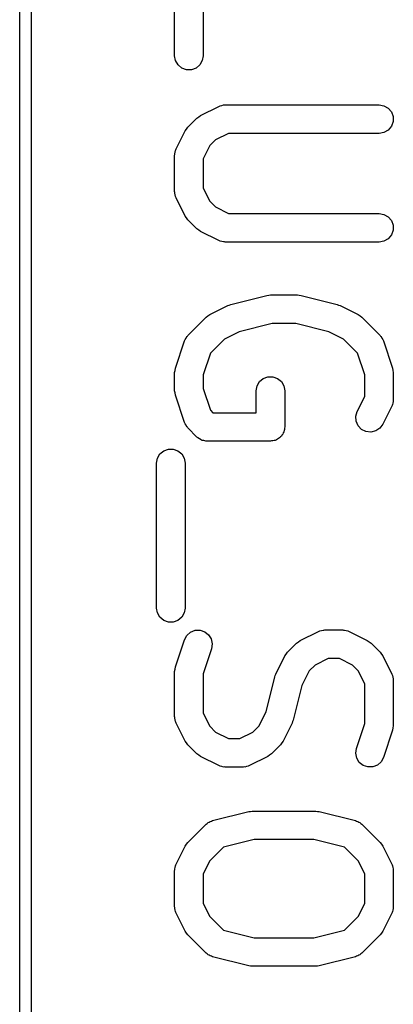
# Model space of a CAD drawing. Extents: x 81 to 161, y -172 to -32.
# Tile 86 of 94: x 95.87 to 99.8, y -64.33 to -53.98. Entities that reach past the tile are written whole.
import ezdxf

# ---------------------------------------------------------------- set-up
doc = ezdxf.new("R2010")
doc.units = 0
doc.header["$MEASUREMENT"] = 0
doc.layers.add('BLACK', color=7, linetype='CONTINUOUS')

msp = doc.modelspace()

# ---------------------------------------------------------------- linework, layer by layer
at = {"layer": 'BLACK', "linetype": 'CONTINUOUS'}
for p, q in [((95.987, -42.6468), (95.987, -72.2772)), ((95.867, -72.212), (95.867, -42.712)), ((97.4972, -54.3568), (97.4972, -53.4044)), ((97.7972, -53.5544), (97.7972, -54.3568)), ((97.5063, -54.4081), (97.4972, -54.3568)), ((97.7972, -54.3568), (97.7882, -54.4081)), ((97.5323, -54.4532), (97.5063, -54.4081)), ((97.5722, -54.4867), (97.5323, -54.4532)), ((97.7621, -54.4532), (97.7222, -54.4867)), ((97.7882, -54.4081), (97.7621, -54.4532)), ((97.6212, -54.5045), (97.5722, -54.4867)), ((97.6733, -54.5045), (97.6212, -54.5045)), ((97.7222, -54.4867), (97.6733, -54.5045)), ((97.7706, -54.9845), (97.9611, -54.8893)), ((97.9611, -54.8893), (97.9694, -54.8868)), ((97.9694, -54.8868), (97.9769, -54.8825)), ((97.9769, -54.8825), (97.9942, -54.8794)), ((97.9942, -54.8794), (98.011, -54.8744)), ((98.011, -54.8744), (98.0197, -54.8749)), ((98.0197, -54.8749), (98.0282, -54.8734)), ((98.0282, -54.8734), (99.6472, -54.8734)), ((99.6472, -54.8734), (99.6985, -54.8825)), ((99.6985, -54.8825), (99.7437, -54.9085)), ((97.7513, -54.9988), (97.7706, -54.9845)), ((99.7437, -54.9085), (99.7771, -54.9484)), ((99.7771, -54.9484), (99.795, -54.9974)), ((97.6364, -55.1078), (97.7316, -55.0126)), ((97.7316, -55.0126), (97.7513, -54.9988)), ((99.7771, -55.0984), (99.7437, -55.1383)), ((99.795, -55.0495), (99.7771, -55.0984)), ((99.795, -54.9974), (99.795, -55.0495)), ((97.5131, -55.3373), (97.6083, -55.1468)), ((97.6083, -55.1468), (97.6226, -55.1275)), ((97.6226, -55.1275), (97.6364, -55.1078)), ((98.0636, -55.1734), (97.9266, -55.2419)), ((99.6472, -55.1734), (98.0636, -55.1734)), ((99.6985, -55.1644), (99.6472, -55.1734)), ((99.7437, -55.1383), (99.6985, -55.1644)), ((97.8658, -55.3028), (97.7972, -55.4398)), ((97.9266, -55.2419), (97.8658, -55.3028)), ((97.4972, -55.4044), (97.4987, -55.3959)), ((97.4972, -55.7853), (97.4972, -55.4044)), ((97.4982, -55.3872), (97.5032, -55.3704)), ((97.4987, -55.3959), (97.4982, -55.3872)), ((97.5032, -55.3704), (97.5063, -55.3531)), ((97.5063, -55.3531), (97.5106, -55.3456)), ((97.5106, -55.3456), (97.5131, -55.3373)), ((97.7972, -55.4398), (97.7972, -55.7499)), ((97.4987, -55.7939), (97.4972, -55.7853)), ((97.4982, -55.8025), (97.4987, -55.7939)), ((97.5032, -55.8193), (97.4982, -55.8025)), ((97.5063, -55.8366), (97.5032, -55.8193)), ((97.7972, -55.7499), (97.8658, -55.887)), ((97.5106, -55.8441), (97.5063, -55.8366)), ((97.5131, -55.8524), (97.5106, -55.8441)), ((97.6083, -56.0429), (97.5131, -55.8524)), ((97.8658, -55.887), (97.9266, -55.9478)), ((97.9266, -55.9478), (98.0636, -56.0163)), ((98.0636, -56.0163), (99.6472, -56.0163)), ((99.6472, -56.0163), (99.6985, -56.0253)), ((99.6985, -56.0253), (99.7437, -56.0514)), ((97.6226, -56.0622), (97.6083, -56.0429)), ((97.6364, -56.0819), (97.6226, -56.0622)), ((97.7316, -56.1771), (97.6364, -56.0819)), ((99.7437, -56.0514), (99.7771, -56.0913)), ((99.7771, -56.0913), (99.795, -56.1402)), ((97.7513, -56.1909), (97.7316, -56.1771)), ((97.7706, -56.2052), (97.7513, -56.1909)), ((97.9611, -56.3004), (97.7706, -56.2052)), ((99.795, -56.1923), (99.7771, -56.2413)), ((99.795, -56.1402), (99.795, -56.1923)), ((97.9694, -56.3029), (97.9611, -56.3004)), ((97.9769, -56.3072), (97.9694, -56.3029)), ((97.9942, -56.3103), (97.9769, -56.3072)), ((98.011, -56.3153), (97.9942, -56.3103)), ((98.0197, -56.3148), (98.011, -56.3153)), ((98.0282, -56.3163), (98.0197, -56.3148)), ((99.6472, -56.3163), (98.0282, -56.3163)), ((99.6985, -56.3072), (99.6472, -56.3163)), ((99.7437, -56.2812), (99.6985, -56.3072)), ((99.7771, -56.2413), (99.7437, -56.2812)), ((98.087, -56.9731), (98.468, -56.8779)), ((98.468, -56.8779), (98.4863, -56.8766)), ((98.4863, -56.8766), (98.5044, -56.8734)), ((98.5044, -56.8734), (98.7901, -56.8734)), ((98.7901, -56.8734), (98.8082, -56.8766)), ((98.8082, -56.8766), (98.8265, -56.8779)), ((98.8265, -56.8779), (99.2074, -56.9731)), ((97.8659, -57.0797), (98.0563, -56.9845)), ((98.0563, -56.9845), (98.0721, -56.9798)), ((98.0721, -56.9798), (98.087, -56.9731)), ((99.2074, -56.9731), (99.2224, -56.9798)), ((99.2224, -56.9798), (99.2381, -56.9845)), ((99.2381, -56.9845), (99.4286, -57.0797)), ((97.6364, -57.2983), (97.8269, -57.1078)), ((97.8269, -57.1078), (97.8466, -57.0941)), ((97.8466, -57.0941), (97.8659, -57.0797)), ((99.4286, -57.0797), (99.4479, -57.0941)), ((99.4479, -57.0941), (99.4676, -57.1078)), ((99.4676, -57.1078), (99.6581, -57.2983)), ((98.1758, -57.2602), (98.0218, -57.3372)), ((98.5228, -57.1734), (98.1758, -57.2602)), ((98.7716, -57.1734), (98.5228, -57.1734)), ((99.1187, -57.2602), (98.7716, -57.1734)), ((99.2727, -57.3372), (99.1187, -57.2602)), ((97.5049, -57.6427), (97.6002, -57.3569)), ((97.6002, -57.3569), (97.6043, -57.3493)), ((97.6043, -57.3493), (97.6065, -57.341)), ((97.6065, -57.341), (97.6166, -57.3266)), ((97.6166, -57.3266), (97.625, -57.3111)), ((97.625, -57.3111), (97.6315, -57.3054)), ((97.6315, -57.3054), (97.6364, -57.2983)), ((98.0218, -57.3372), (97.8736, -57.4854)), ((99.4209, -57.4854), (99.2727, -57.3372)), ((99.6581, -57.2983), (99.663, -57.3054)), ((99.663, -57.3054), (99.6695, -57.3111)), ((99.6695, -57.3111), (99.6779, -57.3266)), ((99.6779, -57.3266), (99.6879, -57.341)), ((99.6879, -57.341), (99.6902, -57.3493)), ((99.6902, -57.3493), (99.6943, -57.3569)), ((99.6943, -57.3569), (99.7895, -57.6427)), ((97.8736, -57.4854), (97.7972, -57.7144)), ((99.4972, -57.7144), (99.4209, -57.4854)), ((97.4972, -57.6901), (97.5014, -57.6664)), ((97.5014, -57.6664), (97.5049, -57.6427)), ((99.7895, -57.6427), (99.7931, -57.6664)), ((99.7931, -57.6664), (99.7972, -57.6901)), ((97.4972, -57.8806), (97.4972, -57.6901)), ((97.7972, -57.7144), (97.7972, -57.8562)), ((98.3634, -57.8293), (98.3895, -57.7842)), ((98.3895, -57.7842), (98.4294, -57.7507)), ((98.4294, -57.7507), (98.4783, -57.7328)), ((98.4783, -57.7328), (98.5304, -57.7328)), ((98.5304, -57.7328), (98.5794, -57.7507)), ((98.5794, -57.7507), (98.6193, -57.7842)), ((98.6193, -57.7842), (98.6453, -57.8293)), ((99.4972, -57.9404), (99.4972, -57.7144)), ((99.7972, -57.6901), (99.7972, -57.9758)), ((97.5014, -57.9042), (97.4972, -57.8806)), ((97.7972, -57.8562), (97.8736, -58.0853)), ((98.3544, -57.8806), (98.3634, -57.8293)), ((98.3544, -58.1115), (98.3544, -57.8806)), ((98.6453, -57.8293), (98.6544, -57.8806)), ((98.6544, -57.8806), (98.6544, -58.2615)), ((97.5049, -57.928), (97.5014, -57.9042)), ((97.6002, -58.2137), (97.5049, -57.928)), ((99.4178, -58.0992), (99.4972, -57.9404)), ((99.7963, -57.993), (99.7912, -58.0098)), ((99.7972, -57.9758), (99.7957, -57.9843)), ((99.7957, -57.9843), (99.7963, -57.993)), ((97.8736, -58.0853), (97.8998, -58.1115)), ((99.403, -58.1491), (99.4178, -58.0992)), ((99.7814, -58.0429), (99.6862, -58.2334)), ((99.7839, -58.0346), (99.7814, -58.0429)), ((99.7882, -58.0271), (99.7839, -58.0346)), ((99.7912, -58.0098), (99.7882, -58.0271)), ((97.8998, -58.1115), (98.3544, -58.1115)), ((99.4061, -58.2011), (99.403, -58.1491)), ((99.4268, -58.2489), (99.4061, -58.2011)), ((97.6043, -58.2213), (97.6002, -58.2137)), ((97.6065, -58.2297), (97.6043, -58.2213)), ((97.6166, -58.2441), (97.6065, -58.2297)), ((97.625, -58.2595), (97.6166, -58.2441)), ((97.6315, -58.2653), (97.625, -58.2595)), ((97.6364, -58.2724), (97.6315, -58.2653)), ((97.7316, -58.3676), (97.6364, -58.2724)), ((98.6476, -58.2999), (98.6453, -58.3128)), ((98.6521, -58.2876), (98.6476, -58.2999)), ((98.6544, -58.2615), (98.6521, -58.2744)), ((98.6521, -58.2744), (98.6521, -58.2876)), ((99.4626, -58.2868), (99.4268, -58.2489)), ((99.5092, -58.3101), (99.4626, -58.2868)), ((99.561, -58.316), (99.5092, -58.3101)), ((99.6117, -58.3039), (99.561, -58.316)), ((99.6551, -58.2752), (99.6117, -58.3039)), ((99.6862, -58.2334), (99.6551, -58.2752)), ((97.7371, -58.3714), (97.7316, -58.3676)), ((97.7413, -58.3764), (97.7371, -58.3714)), ((97.7583, -58.3862), (97.7413, -58.3764)), ((97.7743, -58.3975), (97.7583, -58.3862)), ((97.7807, -58.3992), (97.7743, -58.3975)), ((97.7864, -58.4025), (97.7807, -58.3992)), ((97.8057, -58.4059), (97.7864, -58.4025)), ((97.8246, -58.411), (97.8057, -58.4059)), ((97.8312, -58.4104), (97.8246, -58.411)), ((97.8377, -58.4115), (97.8312, -58.4104)), ((98.5044, -58.4115), (97.8377, -58.4115)), ((98.5173, -58.4092), (98.5044, -58.4115)), ((98.5304, -58.4092), (98.5173, -58.4092)), ((98.5428, -58.4048), (98.5304, -58.4092)), ((98.5557, -58.4025), (98.5428, -58.4048)), ((98.567, -58.3959), (98.5557, -58.4025)), ((98.5794, -58.3914), (98.567, -58.3959)), ((98.5894, -58.383), (98.5794, -58.3914)), ((98.6008, -58.3764), (98.5894, -58.383)), ((98.6092, -58.3664), (98.6008, -58.3764)), ((98.6193, -58.3579), (98.6092, -58.3664)), ((98.6258, -58.3466), (98.6193, -58.3579)), ((98.6343, -58.3365), (98.6258, -58.3466)), ((98.6388, -58.3242), (98.6343, -58.3365)), ((98.6453, -58.3128), (98.6388, -58.3242)), ((97.3419, -58.5461), (97.3818, -58.5126)), ((97.3818, -58.5126), (97.4307, -58.4948)), ((97.4307, -58.4948), (97.4828, -58.4948)), ((97.4828, -58.4948), (97.5318, -58.5126)), ((97.5318, -58.5126), (97.5717, -58.5461)), ((97.3068, -58.6425), (97.3158, -58.5912)), ((97.3158, -58.5912), (97.3419, -58.5461)), ((97.5717, -58.5461), (97.5977, -58.5912)), ((97.5977, -58.5912), (97.6068, -58.6425)), ((97.3068, -60.1663), (97.3068, -58.6425)), ((97.6068, -58.6425), (97.6068, -60.1663)), ((97.3158, -60.2176), (97.3068, -60.1663)), ((97.6068, -60.1663), (97.5977, -60.2176)), ((97.3419, -60.2627), (97.3158, -60.2176)), ((97.3818, -60.2962), (97.3419, -60.2627)), ((97.5717, -60.2627), (97.5318, -60.2962)), ((97.5977, -60.2176), (97.5717, -60.2627)), ((97.4307, -60.314), (97.3818, -60.2962)), ((97.4828, -60.314), (97.4307, -60.314)), ((97.5318, -60.2962), (97.4828, -60.314)), ((97.6002, -60.4998), (97.625, -60.454)), ((97.625, -60.454), (97.664, -60.4194)), ((97.664, -60.4194), (97.7124, -60.4003)), ((97.7124, -60.4003), (97.7645, -60.3989)), ((97.7645, -60.3989), (97.8139, -60.4153)), ((97.8139, -60.4153), (97.8547, -60.4477)), ((97.8547, -60.4477), (97.882, -60.4921)), ((98.8183, -60.5083), (99.0087, -60.4131)), ((99.0087, -60.4131), (99.017, -60.4106)), ((99.017, -60.4106), (99.0245, -60.4063)), ((99.0245, -60.4063), (99.0418, -60.4032)), ((99.0418, -60.4032), (99.0587, -60.3982)), ((99.0587, -60.3982), (99.0673, -60.3987)), ((99.0673, -60.3987), (99.0758, -60.3972)), ((99.0758, -60.3972), (99.2663, -60.3972)), ((99.2663, -60.3972), (99.2748, -60.3987)), ((99.2748, -60.3987), (99.2834, -60.3982)), ((99.2834, -60.3982), (99.3003, -60.4032)), ((99.3003, -60.4032), (99.3176, -60.4063)), ((99.3176, -60.4063), (99.3251, -60.4106)), ((99.3251, -60.4106), (99.3334, -60.4131)), ((99.3334, -60.4131), (99.5238, -60.5083)), ((97.5049, -60.7855), (97.6002, -60.4998)), ((97.882, -60.4921), (97.8924, -60.5431)), ((97.8924, -60.5431), (97.8848, -60.5947)), ((98.684, -60.6316), (98.7793, -60.5364)), ((98.7793, -60.5364), (98.7989, -60.5226)), ((98.7989, -60.5226), (98.8183, -60.5083)), ((99.5238, -60.5083), (99.5431, -60.5226)), ((99.5431, -60.5226), (99.5628, -60.5364)), ((99.5628, -60.5364), (99.6581, -60.6316)), ((97.8848, -60.5947), (97.7972, -60.8573)), ((98.5607, -60.8611), (98.6559, -60.6706)), ((98.6559, -60.6706), (98.6703, -60.6513)), ((98.6703, -60.6513), (98.684, -60.6316)), ((99.6581, -60.6316), (99.6718, -60.6513)), ((99.6718, -60.6513), (99.6862, -60.6706)), ((99.6862, -60.6706), (99.7814, -60.8611)), ((97.5014, -60.8093), (97.5049, -60.7855)), ((98.9742, -60.7658), (98.9134, -60.8266)), ((99.1112, -60.6972), (98.9742, -60.7658)), ((99.2309, -60.6972), (99.1112, -60.6972)), ((99.3679, -60.7658), (99.2309, -60.6972)), ((99.4287, -60.8266), (99.3679, -60.7658)), ((97.4972, -60.833), (97.5014, -60.8093)), ((97.4972, -61.3091), (97.4972, -60.833)), ((97.7972, -60.8573), (97.7972, -61.2737)), ((98.4581, -61.2568), (98.5493, -60.8918)), ((98.5493, -60.8918), (98.556, -60.8768)), ((98.556, -60.8768), (98.5607, -60.8611)), ((98.9134, -60.8266), (98.8364, -60.9805)), ((99.4972, -60.9636), (99.4287, -60.8266)), ((99.7814, -60.8611), (99.7839, -60.8694)), ((99.7839, -60.8694), (99.7882, -60.8769)), ((99.7882, -60.8769), (99.7912, -60.8942)), ((99.7912, -60.8942), (99.7963, -60.911)), ((98.8364, -60.9805), (98.7451, -61.3455)), ((99.4972, -61.38), (99.4972, -60.9636)), ((99.7963, -60.911), (99.7957, -60.9197)), ((99.7957, -60.9197), (99.7972, -60.9282)), ((99.7972, -60.9282), (99.7972, -61.4044)), ((97.4987, -61.3177), (97.4972, -61.3091)), ((97.7972, -61.2737), (97.8658, -61.4108)), ((98.3811, -61.4108), (98.4581, -61.2568)), ((97.4982, -61.3263), (97.4987, -61.3177)), ((97.5032, -61.3431), (97.4982, -61.3263)), ((97.5063, -61.3604), (97.5032, -61.3431)), ((97.5106, -61.3679), (97.5063, -61.3604)), ((97.5131, -61.3762), (97.5106, -61.3679)), ((97.6083, -61.5667), (97.5131, -61.3762)), ((97.8658, -61.4108), (97.9266, -61.4716)), ((98.3203, -61.4716), (98.3811, -61.4108)), ((98.7338, -61.3762), (98.6385, -61.5667)), ((98.7385, -61.3605), (98.7338, -61.3762)), ((98.7451, -61.3455), (98.7385, -61.3605)), ((99.4097, -61.6427), (99.4972, -61.38)), ((99.7972, -61.4044), (99.7931, -61.428)), ((97.9266, -61.4716), (98.0636, -61.5401)), ((98.1833, -61.5401), (98.3203, -61.4716)), ((99.7895, -61.4518), (99.6943, -61.7375)), ((99.7931, -61.428), (99.7895, -61.4518)), ((97.6226, -61.586), (97.6083, -61.5667)), ((97.6364, -61.6057), (97.6226, -61.586)), ((97.7316, -61.7009), (97.6364, -61.6057)), ((98.0636, -61.5401), (98.1833, -61.5401)), ((98.6104, -61.6057), (98.5152, -61.7009)), ((98.6242, -61.586), (98.6104, -61.6057)), ((98.6385, -61.5667), (98.6242, -61.586)), ((97.7513, -61.7147), (97.7316, -61.7009)), ((97.7706, -61.729), (97.7513, -61.7147)), ((97.9611, -61.8243), (97.7706, -61.729)), ((98.4762, -61.729), (98.2857, -61.8243)), ((98.4955, -61.7147), (98.4762, -61.729)), ((98.5152, -61.7009), (98.4955, -61.7147)), ((99.4021, -61.6942), (99.4097, -61.6427)), ((99.4125, -61.7452), (99.4021, -61.6942)), ((97.9694, -61.8267), (97.9611, -61.8243)), ((97.9769, -61.831), (97.9694, -61.8267)), ((97.9942, -61.8341), (97.9769, -61.831)), ((98.27, -61.831), (98.2527, -61.8341)), ((98.2775, -61.8267), (98.27, -61.831)), ((98.2857, -61.8243), (98.2775, -61.8267)), ((99.4398, -61.7896), (99.4125, -61.7452)), ((99.4806, -61.822), (99.4398, -61.7896)), ((99.53, -61.8385), (99.4806, -61.822)), ((99.6305, -61.8179), (99.5821, -61.837)), ((99.6695, -61.7833), (99.6305, -61.8179)), ((99.6943, -61.7375), (99.6695, -61.7833)), ((98.011, -61.8391), (97.9942, -61.8341)), ((98.0197, -61.8386), (98.011, -61.8391)), ((98.0282, -61.8401), (98.0197, -61.8386)), ((98.2187, -61.8401), (98.0282, -61.8401)), ((98.2272, -61.8386), (98.2187, -61.8401)), ((98.2358, -61.8391), (98.2272, -61.8386)), ((98.2527, -61.8341), (98.2358, -61.8391)), ((99.5821, -61.837), (99.53, -61.8385)), ((97.8966, -62.4017), (98.2775, -62.3065)), ((98.2775, -62.3065), (98.2958, -62.3052)), ((98.2958, -62.3052), (98.3139, -62.302)), ((98.3139, -62.302), (98.9806, -62.302)), ((98.9806, -62.302), (98.9986, -62.3052)), ((98.9986, -62.3052), (99.017, -62.3065)), ((99.017, -62.3065), (99.3979, -62.4017)), ((97.6364, -62.6316), (97.8269, -62.4412)), ((97.8269, -62.4412), (97.8387, -62.4329)), ((97.8387, -62.4329), (97.849, -62.4229)), ((97.849, -62.4229), (97.8598, -62.4181)), ((97.8598, -62.4181), (97.8696, -62.4113)), ((97.8696, -62.4113), (97.8834, -62.4076)), ((97.8834, -62.4076), (97.8966, -62.4017)), ((99.3979, -62.4017), (99.411, -62.4076)), ((99.411, -62.4076), (99.4249, -62.4113)), ((99.4249, -62.4113), (99.4346, -62.4181)), ((99.4346, -62.4181), (99.4455, -62.4229)), ((99.4455, -62.4229), (99.4558, -62.4329)), ((99.4558, -62.4329), (99.4676, -62.4412)), ((99.4676, -62.4412), (99.6581, -62.6316)), ((97.6083, -62.6706), (97.6226, -62.6513)), ((97.6226, -62.6513), (97.6364, -62.6316)), ((98.3324, -62.602), (98.0096, -62.6827)), ((98.9621, -62.602), (98.3324, -62.602)), ((99.2848, -62.6827), (98.9621, -62.602)), ((99.6581, -62.6316), (99.6719, -62.6513)), ((99.6719, -62.6513), (99.6862, -62.6706)), ((97.5131, -62.8611), (97.6083, -62.6706)), ((98.0096, -62.6827), (97.8658, -62.8266)), ((99.4287, -62.8266), (99.2848, -62.6827)), ((99.6862, -62.6706), (99.7814, -62.8611)), ((97.5106, -62.8694), (97.5131, -62.8611)), ((97.8658, -62.8266), (97.7972, -62.9636)), ((99.4972, -62.9636), (99.4287, -62.8266)), ((99.7814, -62.8611), (99.7839, -62.8694)), ((97.4972, -62.9282), (97.4987, -62.9197)), ((97.4972, -63.3091), (97.4972, -62.9282)), ((97.4982, -62.911), (97.5032, -62.8942)), ((97.4987, -62.9197), (97.4982, -62.911)), ((97.5032, -62.8942), (97.5063, -62.8769)), ((97.5063, -62.8769), (97.5106, -62.8694)), ((97.7972, -62.9636), (97.7972, -63.2737)), ((99.4972, -63.2737), (99.4972, -62.9636)), ((99.7839, -62.8694), (99.7882, -62.8769)), ((99.7882, -62.8769), (99.7912, -62.8942)), ((99.7912, -62.8942), (99.7963, -62.911)), ((99.7963, -62.911), (99.7957, -62.9197)), ((99.7957, -62.9197), (99.7972, -62.9282)), ((99.7972, -62.9282), (99.7972, -63.3091)), ((97.7972, -63.2737), (97.8658, -63.4108)), ((99.4287, -63.4108), (99.4972, -63.2737)), ((97.4987, -63.3177), (97.4972, -63.3091)), ((97.4982, -63.3263), (97.4987, -63.3177)), ((97.5032, -63.3431), (97.4982, -63.3263)), ((97.5063, -63.3604), (97.5032, -63.3431)), ((97.5106, -63.3679), (97.5063, -63.3604)), ((97.5131, -63.3762), (97.5106, -63.3679)), ((97.6083, -63.5667), (97.5131, -63.3762)), ((99.7814, -63.3762), (99.6862, -63.5667)), ((99.7839, -63.3679), (99.7814, -63.3762)), ((99.7882, -63.3604), (99.7839, -63.3679)), ((99.7912, -63.3431), (99.7882, -63.3604)), ((99.7963, -63.3263), (99.7912, -63.3431)), ((99.7972, -63.3091), (99.7957, -63.3177)), ((99.7957, -63.3177), (99.7963, -63.3263)), ((97.8658, -63.4108), (98.0096, -63.5547)), ((99.2848, -63.5547), (99.4287, -63.4108)), ((97.6226, -63.586), (97.6083, -63.5667)), ((97.6364, -63.6057), (97.6226, -63.586)), ((98.0096, -63.5547), (98.3324, -63.6353)), ((98.9621, -63.6353), (99.2848, -63.5547)), ((99.6719, -63.586), (99.6581, -63.6057)), ((99.6862, -63.5667), (99.6719, -63.586)), ((97.8269, -63.7962), (97.6364, -63.6057)), ((98.3324, -63.6353), (98.9621, -63.6353)), ((99.6581, -63.6057), (99.4676, -63.7962)), ((97.8387, -63.8044), (97.8269, -63.7962)), ((99.4676, -63.7962), (99.4558, -63.8044)), ((97.849, -63.8144), (97.8387, -63.8044)), ((97.8598, -63.8192), (97.849, -63.8144)), ((97.8696, -63.826), (97.8598, -63.8192)), ((97.8834, -63.8298), (97.8696, -63.826)), ((97.8966, -63.8356), (97.8834, -63.8298)), ((98.2775, -63.9309), (97.8966, -63.8356)), ((99.3979, -63.8356), (99.017, -63.9309)), ((99.411, -63.8298), (99.3979, -63.8356)), ((99.4249, -63.826), (99.411, -63.8298)), ((99.4346, -63.8192), (99.4249, -63.826)), ((99.4455, -63.8144), (99.4346, -63.8192)), ((99.4558, -63.8044), (99.4455, -63.8144)), ((98.2958, -63.9321), (98.2775, -63.9309)), ((98.3139, -63.9353), (98.2958, -63.9321)), ((98.9806, -63.9353), (98.3139, -63.9353)), ((98.9986, -63.9321), (98.9806, -63.9353)), ((99.017, -63.9309), (98.9986, -63.9321))]:
    msp.add_line(p, q, dxfattribs=at)

doc.saveas('drawing.dxf')
